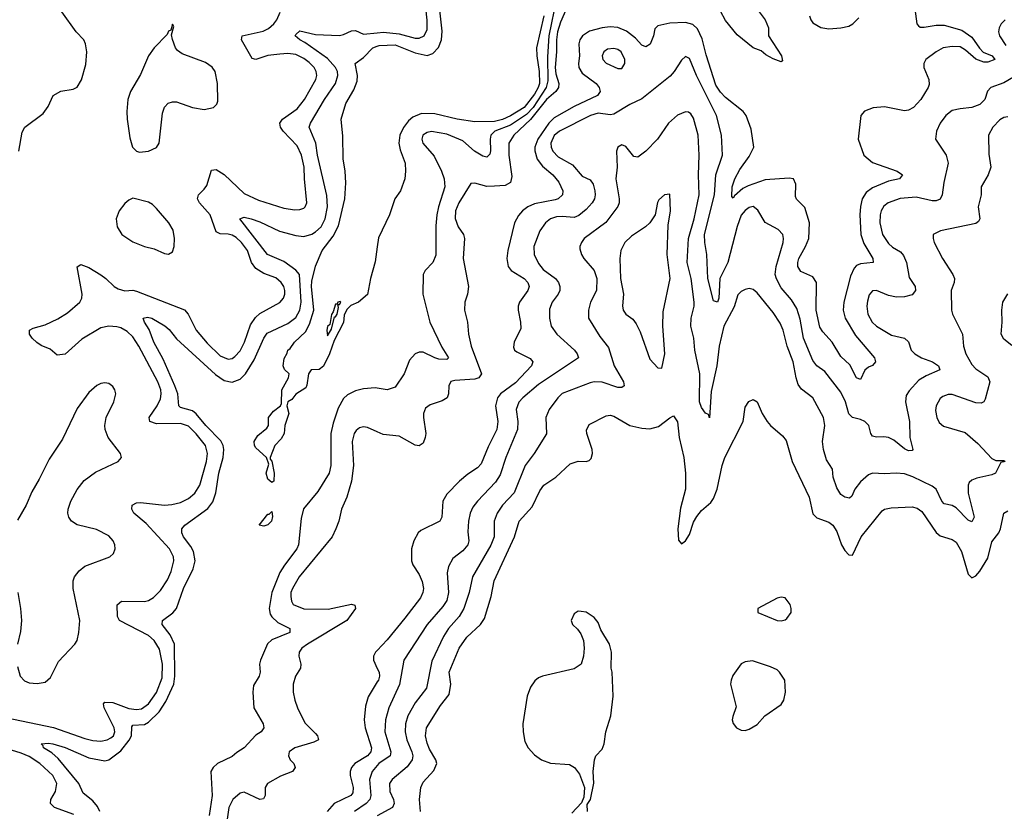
# Model space of a CAD drawing. Header units: inches. Extents: x 2134017 to 2292458, y 756222 to 916513.
# Tile 181 of 256: x 2148202 to 2153152, y 875350 to 879331. Entities that reach past the tile are written whole.
import ezdxf

# ---------------------------------------------------------------- set-up
doc = ezdxf.new("R2010")
doc.units = ezdxf.units.IN
doc.header["$MEASUREMENT"] = 0
doc.layers.add('C1847', color=7, linetype='Continuous')
doc.layers.add('C1857', color=7, linetype='Continuous')

msp = doc.modelspace()

# ---------------------------------------------------------------- linework, layer by layer
at = {"layer": 'C1847', "color": 5}
for points, elevation in [([(2148197.7, 878670), (2148214.4, 878765.6), (2148228.5, 878790), (2148320.4, 878859.6), (2148344.7, 878895.2), (2148370, 878950.4), (2148408.7, 878971.3), (2148470, 878981.3), (2148490, 878992.2), (2148512.3, 879027.7), (2148535.2, 879104.8), (2148539.4, 879170), (2148532.5, 879210), (2148523.9, 879230), (2148486.6, 879270), (2148414.3, 879370), (2148390, 879394.7), (2148330, 879423.5), (2148298.7, 879450), (2148270, 879465), (2148142.9, 879510)], 320), ([(2148130, 875822.7), (2148371.1, 875771.1), (2148530, 875716.1), (2148570, 875706.3), (2148610, 875703.1), (2148642.4, 875710), (2148660.2, 875719.8), (2148673.7, 875730), (2148680.9, 875750), (2148676.6, 875770), (2148626.8, 875870), (2148622.9, 875890), (2148630, 875899.7), (2148670, 875896.8), (2148750, 875868.1), (2148790, 875861.5), (2148813.8, 875866.2), (2148850, 875891.3), (2148890, 875947.1), (2148918.9, 876021.1), (2148920.1, 876090), (2148904.9, 876164.9), (2148877.7, 876210), (2148850, 876234.2), (2148703.2, 876310), (2148693.4, 876330), (2148691.5, 876388.5), (2148713.8, 876406.2), (2148830, 876405.5), (2148850, 876410.7), (2148875.1, 876424.9), (2148910, 876460.2), (2148944.9, 876515.1), (2148963.7, 876556.3), (2148977.3, 876610), (2148975.3, 876630), (2148954.5, 876670), (2148837.4, 876797.4), (2148776.5, 876850), (2148766, 876870), (2148767.4, 876890), (2148790, 876902.3), (2148810, 876903.9), (2148930, 876890.1), (2148967.4, 876892.6), (2149010, 876903.4), (2149050, 876923.6), (2149081.8, 876950), (2149107.5, 876990), (2149140.7, 877110), (2149146.7, 877150), (2149136.9, 877190), (2149090, 877247.8), (2149050, 877286.6), (2149010, 877300.7), (2148890, 877299), (2148856, 877310), (2148853.2, 877330), (2148893.1, 877390), (2148910, 877424.6), (2148913.5, 877450), (2148910.8, 877470), (2148896, 877510), (2148800.8, 877690), (2148770, 877735.6), (2148742.3, 877762.3), (2148710, 877780.8), (2148690, 877786.4), (2148650, 877789.5), (2148610, 877781.7), (2148514.8, 877725.2), (2148430, 877649.6), (2148390, 877643.7), (2148354.9, 877674.9), (2148310, 877692.4), (2148287.3, 877707.3), (2148264, 877730), (2148251.6, 877750), (2148252, 877770), (2148270, 877779.6), (2148330, 877796.5), (2148393.9, 877826.1), (2148442.7, 877857.3), (2148503.5, 877910), (2148513.5, 877930), (2148515.2, 877950), (2148491.4, 878088.6), (2148510, 878099.6), (2148550, 878085.6), (2148610, 878048.6), (2148635.6, 878030), (2148676.2, 877990), (2148696.9, 877976.9), (2148730, 877967.6), (2148770, 877970.1), (2148790, 877966), (2149030, 877872.8), (2149048.3, 877850), (2149089, 877770), (2149143.9, 877703.9), (2149210, 877640.4), (2149250, 877623.5), (2149270, 877627.4), (2149283.3, 877636.7), (2149310, 877666), (2149332.4, 877710), (2149362.9, 877797.1), (2149386.9, 877833.1), (2149410, 877853.1), (2149510, 877908.4), (2149527.8, 877930), (2149534.9, 877950), (2149535.4, 877970), (2149529.8, 877990), (2149517.1, 878010), (2149490, 878032.2), (2149430, 878054.7), (2149390, 878080.2), (2149368, 878110), (2149346.7, 878170), (2149316.6, 878210), (2149290, 878235), (2149270, 878247.2), (2149250, 878252.9), (2149210, 878254.6), (2149190, 878264), (2149159.6, 878350), (2149105.7, 878410), (2149095.8, 878430), (2149101, 878450), (2149130, 878478.5), (2149142.6, 878497.4), (2149166.5, 878573.5), (2149190, 878578.2), (2149230, 878552.4), (2149330, 878457.2), (2149402.7, 878422.7), (2149530, 878383), (2149584.8, 878375.2), (2149610, 878375.8), (2149630, 878384), (2149637.4, 878390), (2149646.4, 878410), (2149633.8, 878530), (2149632.1, 878590), (2149618.5, 878650), (2149596.3, 878696.3), (2149526.2, 878770), (2149513.9, 878790), (2149510.6, 878810), (2149523.5, 878830), (2149596.8, 878883.2), (2149634, 878930), (2149691.5, 879030), (2149695.4, 879050), (2149692.7, 879070), (2149682.2, 879090), (2149656.5, 879116.5), (2149630, 879136.4), (2149590, 879156.6), (2149550, 879160.5), (2149510, 879156.8), (2149449.7, 879150.3), (2149390, 879130.6), (2149370, 879135.8), (2149316.5, 879230), (2149320.4, 879250), (2149426.1, 879273.9), (2149453, 879287), (2149480.5, 879310), (2149495.3, 879330), (2149511.8, 879368.2)], 280), ([(2148605.6, 875350), (2148593.8, 875373.8), (2148570, 875402.9), (2148521.6, 875441.6), (2148498.4, 875490), (2148395.9, 875615.9), (2148363.9, 875643.9), (2148321.7, 875670), (2148319.5, 875679.5), (2148309.2, 875690), (2148346.3, 875693.7), (2148368, 875690), (2148430, 875670.8), (2148550, 875619.7), (2148630, 875604.3), (2148650, 875609.1), (2148710, 875655.1), (2148752.4, 875707.6), (2148763.3, 875730), (2148765.5, 875774.5), (2148770, 875782.7), (2148830, 875787.3), (2148850, 875798.6), (2148903.5, 875850), (2148936.7, 875903.3), (2148976.6, 875990), (2148982.4, 876030), (2148979.4, 876190), (2148958.4, 876238.4), (2148918, 876290), (2148919.7, 876310), (2148972.2, 876347.8), (2148989.9, 876370.1), (2149024.8, 876470), (2149073.8, 876570), (2149084.2, 876610), (2149076.4, 876656.4), (2149062.4, 876682.4), (2149025.7, 876730), (2149016.8, 876750), (2149016.4, 876770), (2149032.6, 876790), (2149147.1, 876872.9), (2149172.7, 876907.3), (2149188.4, 876951.6), (2149202.8, 877050), (2149224.6, 877130), (2149228.5, 877170), (2149225, 877190), (2149213.3, 877213.3), (2149137.5, 877290), (2149090, 877348.4), (2149070, 877364.2), (2149010, 877381), (2149001.3, 877390), (2148996.9, 877450), (2148982.6, 877490), (2148923.6, 877623.6), (2148875.6, 877710), (2148852.9, 877772.9), (2148828.7, 877810), (2148822.4, 877830), (2148844.5, 877835.5), (2148866, 877830), (2148931.6, 877791.6), (2148953.7, 877773.7), (2148990, 877725.4), (2149186.7, 877546.7), (2149230, 877516.6), (2149270, 877508.4), (2149310, 877523.8), (2149338, 877550), (2149380, 877620), (2149430, 877729.2), (2149446.1, 877753.9), (2149550, 877803), (2149590, 877832.8), (2149609.7, 877870.3), (2149617.8, 877910), (2149608.2, 878050), (2149591.1, 878071.1), (2149530, 878115.1), (2149448.5, 878150), (2149308.3, 878330), (2149330, 878337.6), (2149364.9, 878330), (2149410, 878313.9), (2149507.9, 878267.9), (2149590, 878245.7), (2149630, 878241.3), (2149670, 878251.7), (2149690, 878264.2), (2149716.9, 878290), (2149737.6, 878330), (2149749.9, 878390), (2149746.3, 878446.3), (2149699.2, 878650), (2149690.8, 878710.8), (2149658, 878790), (2149663.2, 878810), (2149735, 878930), (2149789.9, 879010), (2149801.9, 879050), (2149799.7, 879070), (2149789.9, 879090), (2149750, 879135.7), (2149636, 879216), (2149609.7, 879230), (2149587.6, 879250), (2149590, 879256.3), (2149610, 879274.4), (2149690, 879256), (2149810, 879251.7), (2149830, 879256), (2149870, 879275.1), (2149890, 879276.3), (2149930, 879257.5), (2150000, 879265.4)], 260), ([(2150000, 878188.5), (2149990, 878114), (2149965.7, 878030), (2149950.5, 877949.5), (2149906, 877910), (2149866, 877894), (2149846.2, 877873.8), (2149834.1, 877845.9), (2149830, 877808.7), (2149782.8, 877717.2), (2149759.1, 877650), (2149730, 877589), (2149707.5, 877572.5), (2149667.2, 877570), (2149653.4, 877550), (2149646.2, 877493.8), (2149639.9, 877480.1), (2149590, 877447.6), (2149570, 877420.5), (2149550.4, 877409.6), (2149544.9, 877390), (2149554.3, 877350), (2149535.8, 877290), (2149531.4, 877250), (2149516.9, 877223.1), (2149483.9, 877190), (2149460.7, 877130), (2149460.7, 877120.7), (2149470, 877111.3), (2149480.8, 877050), (2149480.5, 877010), (2149470, 877003), (2149450, 877020.9), (2149440.5, 877050), (2149455.3, 877095.3), (2149443.6, 877130), (2149390, 877178.4), (2149382, 877190), (2149380.4, 877210), (2149399.1, 877240.9), (2149443.8, 877276.2), (2149452.5, 877290), (2149453.5, 877330), (2149478.3, 877361.7), (2149512.7, 877390), (2149518.9, 877401.1), (2149520.5, 877470), (2149554, 877530), (2149557.2, 877550), (2149532.7, 877572.7), (2149526, 877590), (2149532.3, 877627.7), (2149546.3, 877653.7), (2149549.4, 877670), (2149562, 877678), (2149583.6, 877710), (2149638.4, 877761.6), (2149659.8, 877800.2), (2149681.5, 877870), (2149668.7, 877990), (2149670, 878016), (2149690, 878091.3), (2149722.2, 878170), (2149778.3, 878241.7), (2149804.9, 878295.1), (2149836.5, 878430), (2149841.1, 878510), (2149838, 878570), (2149828.6, 878631.4), (2149825.9, 878745.9), (2149818.2, 878830), (2149842.2, 878910), (2149881.2, 878978.8), (2149898.4, 879021.6), (2149901.1, 879050), (2149888.8, 879111.2), (2149930, 879141.3), (2149977.4, 879190), (2150000, 879198.2)], 240), ([(2148190, 876078.8), (2148205, 876030), (2148226.3, 876006.3), (2148250, 875996.5), (2148290, 875992.9), (2148330, 876000.2), (2148356.6, 876023.4), (2148396.6, 876103.4), (2148479.8, 876190), (2148491.5, 876210), (2148499.9, 876250), (2148504, 876310), (2148470.9, 876470.9), (2148470.7, 876510), (2148477.7, 876530), (2148500.4, 876559.6), (2148530, 876582.8), (2148655.6, 876630), (2148673.8, 876646.2), (2148681.2, 876670), (2148680.3, 876690), (2148672.2, 876710), (2148650, 876735.4), (2148587.3, 876767.3), (2148490, 876790.4), (2148461.6, 876810), (2148448.7, 876830), (2148444.5, 876850), (2148445.3, 876870), (2148458.6, 876910), (2148491.3, 876968.7), (2148526, 877014), (2148583.6, 877056.4), (2148696.9, 877110), (2148714, 877130), (2148708.3, 877150), (2148646.6, 877230), (2148630.9, 877270), (2148629.9, 877290.1), (2148637.3, 877330), (2148675.8, 877410), (2148686, 877450), (2148680.9, 877470), (2148670, 877486.3), (2148650, 877500.9), (2148630, 877504.8), (2148610, 877501.8), (2148590, 877491.7), (2148550, 877455.9), (2148490, 877375.4), (2148417.8, 877222.2), (2148350, 877121.4), (2148299.5, 877020.5), (2148262.4, 876957.6), (2148234.7, 876890), (2148190, 876814.5)], 320), ([(2150000, 877477.9), (2149990, 877479.6), (2149930, 877474.7), (2149890, 877464.8), (2149850, 877444.2), (2149830, 877426.2), (2149803, 877377), (2149777.7, 877302.3), (2149766.8, 877250), (2149765.5, 877090), (2149757.4, 877050), (2149701.4, 876958.6), (2149628.6, 876871.4), (2149617.4, 876822.6), (2149604.5, 876690), (2149595.6, 876670), (2149532.5, 876587.5), (2149510, 876551.1), (2149470.1, 876450), (2149456, 876370), (2149461.4, 876341.4), (2149468.8, 876328.8), (2149500.1, 876300.1), (2149560.4, 876270), (2149560.3, 876250), (2149470, 876212.8), (2149448.2, 876191.8), (2149412.5, 876110), (2149407.6, 876090), (2149411.3, 876050), (2149406, 876030), (2149377.3, 875982.7), (2149373.5, 875950), (2149378.9, 875870), (2149426, 875790), (2149430.2, 875769.8), (2149416.3, 875750), (2149390, 875733.6), (2149331.2, 875668.8), (2149293.3, 875646.7), (2149270, 875626), (2149195.8, 875590), (2149174.9, 875570), (2149163.1, 875550), (2149169.4, 875430), (2149154.8, 875330)], 260), ([(2150000, 877258.1), (2149950, 877280.7), (2149930, 877283.5), (2149910, 877278.2), (2149894.4, 877265.6), (2149884.1, 877250), (2149874.1, 877210), (2149880.6, 877090), (2149870.7, 877010), (2149846.3, 876930), (2149819.8, 876870), (2149806.5, 876810), (2149792, 876770), (2149772.9, 876730), (2149606.6, 876530), (2149573.6, 876470), (2149565.6, 876450), (2149564.4, 876430), (2149567.7, 876407.7), (2149576.5, 876390), (2149630, 876368.1), (2149753.4, 876366.6), (2149870, 876392.1), (2149887.5, 876387.5), (2149891.1, 876370), (2149847, 876310), (2149648.3, 876190), (2149621.1, 876170), (2149607.1, 876150), (2149604.8, 876130), (2149615.9, 876090), (2149614.2, 876070), (2149588, 876030), (2149576.9, 875990), (2149577.6, 875950), (2149585.4, 875910), (2149598.8, 875870), (2149634.8, 875794.8), (2149690, 875741.8), (2149699.2, 875730), (2149703.8, 875710), (2149681.4, 875698.6), (2149586, 875670), (2149557.6, 875650), (2149554, 875630), (2149562.2, 875610), (2149580.2, 875590), (2149587.2, 875570), (2149574.3, 875550), (2149513.3, 875526.7), (2149447.8, 875490), (2149435.6, 875470), (2149436.2, 875430), (2149427.6, 875412.4), (2149410, 875409.4), (2149330, 875446.1), (2149310, 875442.3), (2149273.9, 875410), (2149253.3, 875370), (2149244.3, 875310)], 280), ([(2148192.1, 876450), (2148206.4, 876370), (2148210.2, 876310), (2148205.7, 876254.3), (2148191.3, 876190)], 320), ([(2150000, 876159.2), (2149991.3, 876150), (2149980.2, 876130), (2149981.2, 876110), (2150000, 876068.9)], 320), ([(2150000, 876001.1), (2149954.6, 875925.4), (2149941, 875879), (2149933.4, 875810), (2149939.2, 875770), (2149970.5, 875670), (2149967.1, 875650), (2149951.4, 875630), (2149886.8, 875590), (2149870.7, 875570), (2149863.8, 875550), (2149863.6, 875530), (2149878.2, 875470), (2149876.3, 875443.7), (2149867.5, 875430), (2149783.8, 875390), (2149748.4, 875350)], 320), ([(2148474.3, 875334.3), (2148377.2, 875370), (2148356.8, 875390), (2148357.8, 875410), (2148381.1, 875450), (2148388.1, 875490), (2148369.3, 875530), (2148303.9, 875590), (2148250, 875625.5), (2148210, 875642.8), (2148066.2, 875686.2)], 280), ([(2150000, 875580.6), (2149973.4, 875550), (2149960.5, 875510), (2149968, 875430), (2149963.1, 875410), (2149943.9, 875390), (2149884.6, 875350)], 340)]:
    msp.add_lwpolyline(points, dxfattribs=dict(at, elevation=elevation))
for points, elevation in [([(2148970, 879308), (2148962, 879278), (2148950, 879273.2), (2148943.1, 879256.9), (2148878.6, 879190), (2148850.2, 879150), (2148810, 879055.8), (2148759, 878970), (2148745.8, 878930), (2148740.6, 878870), (2148742.5, 878830), (2148756.3, 878736.3), (2148769.2, 878689.2), (2148789, 878669), (2148804.4, 878664.4), (2148850, 878669.2), (2148890, 878689), (2148902.7, 878710), (2148919.2, 878860.8), (2148929.5, 878890.5), (2148948.6, 878911.4), (2148970, 878918.5), (2148990, 878918), (2149070, 878890.1), (2149130, 878879.8), (2149175.6, 878890), (2149193.6, 878906.4), (2149198.2, 878921.8), (2149196.6, 879010), (2149184.1, 879070), (2149170, 879091.4), (2149135.9, 879115.9), (2149019.5, 879159.5), (2148995.8, 879175.8), (2148984.8, 879190), (2148969.5, 879230.5), (2148965.2, 879254.8), (2148976.5, 879296.5)], 320), ([(2148770, 878433.3), (2148750, 878424.2), (2148730, 878406.3), (2148701.6, 878370), (2148687.4, 878330), (2148692, 878290), (2148714.9, 878250), (2148770, 878214), (2148830, 878191), (2148878.2, 878178.2), (2148930, 878155.5), (2148950, 878151.7), (2148970, 878163.8), (2148978.2, 878190), (2148980.8, 878230), (2148973.1, 878273.1), (2148951.3, 878310), (2148890, 878381.6), (2148870, 878401.6), (2148850, 878413.6)], 320), ([(2149813.8, 877913.8), (2149801, 877910), (2149798.8, 877901.2), (2149790, 877901.2), (2149778.8, 877861.2), (2149770, 877848), (2149762, 877798), (2149750, 877788), (2149746.7, 877770), (2149750, 877742), (2149770, 877774), (2149784, 877836), (2149790, 877836), (2149798, 877850), (2149804, 877884), (2149802, 877898), (2149810, 877898), (2149817.2, 877910)], 240), ([(2149430, 876783.9), (2149406.6, 876790), (2149450, 876843.8), (2149456.2, 876843.8), (2149470, 876858), (2149472.3, 876832.3), (2149468.4, 876810), (2149450, 876791.6)], 240)]:
    msp.add_lwpolyline(points, close=True, dxfattribs=dict(at, elevation=elevation))
at = {"layer": 'C1857', "color": 5}
for points, elevation in [([(2150000, 879198.2), (2150010, 879201.9), (2150090, 879204.2), (2150190, 879164.3), (2150250, 879151.5), (2150279.7, 879160.3), (2150308.3, 879191.7), (2150322, 879230), (2150326.7, 879273.3), (2150304.6, 879470), (2150316.4, 879610), (2150307.8, 879692.2), (2150306.1, 879773.9), (2150329.7, 879870), (2150338.9, 879890), (2150381.8, 879950), (2150429.6, 880000)], 240), ([(2150000, 879265.4), (2150031.1, 879268.9), (2150110, 879260.5), (2150190, 879238.3), (2150210, 879237.4), (2150235.7, 879250), (2150250, 879282.4), (2150251.3, 879328.7), (2150243.1, 879390), (2150220.9, 879470), (2150215.9, 879510), (2150234.7, 879590), (2150232.7, 879630), (2150201.9, 879701.9), (2150172.1, 879750), (2150150.3, 879770.3), (2150111.3, 879791.3), (2150093.8, 879810), (2150087.5, 879830), (2150089.2, 879870), (2150084.9, 879890), (2150075, 879915), (2150029.8, 879990), (2150029.2, 880000)], 260), ([(2150901.4, 879438.6), (2150862.8, 879250), (2150855.1, 879144.9), (2150857.1, 879022.9), (2150849.2, 878990), (2150782.8, 878890), (2150750, 878854.3), (2150670, 878801.3), (2150590.2, 878770), (2150570.1, 878750), (2150566.8, 878730), (2150568.7, 878671.3), (2150565.2, 878654.8), (2150556, 878644), (2150550, 878640.3), (2150530, 878643.9), (2150488.4, 878670), (2150430, 878721), (2150350, 878755.8), (2150272, 878768), (2150250, 878763.4), (2150228.7, 878750), (2150223.5, 878730), (2150229.5, 878710), (2150285.4, 878645.4), (2150323.4, 878570), (2150336.6, 878530), (2150339.8, 878490), (2150306.8, 878390), (2150299.4, 878350), (2150294.2, 878294.2), (2150293.9, 878146.1), (2150279.6, 878110), (2150240.3, 878070), (2150230.3, 878050), (2150229.2, 877950), (2150264.5, 877810), (2150324.7, 877684.7), (2150358.3, 877630), (2150350, 877621.7), (2150310, 877624.4), (2150289.7, 877630), (2150230, 877659.8), (2150210, 877658.7), (2150190, 877651.1), (2150161.6, 877618.4), (2150134.9, 877550), (2150090, 877483.6), (2150050, 877469.6), (2150000, 877477.9)], 260), ([(2152699.5, 879410), (2152712.8, 879310), (2152720.6, 879300.6), (2152730, 879293.8), (2152750, 879292.6), (2152810, 879304), (2152850, 879302.8), (2152938.5, 879278.5), (2152990, 879242.7), (2153027.5, 879187.5), (2153046.9, 879166.9), (2153091.2, 879150), (2153104.9, 879130), (2153070, 879117.3), (2153050, 879117.2), (2153010, 879133), (2152957.6, 879177.6), (2152930, 879194.2), (2152890, 879196.2), (2152845.8, 879190), (2152809.5, 879170), (2152758, 879130), (2152748.4, 879110), (2152747.8, 879090), (2152773.8, 879030), (2152774.4, 879005.6), (2152770.2, 878990), (2152732.1, 878930), (2152695.3, 878890), (2152670, 878876.2), (2152650, 878872.5), (2152550, 878892.2), (2152492.3, 878887.7), (2152448.7, 878871.3), (2152431.3, 878848.7), (2152418.1, 878730), (2152446, 878650), (2152490, 878613.1), (2152613, 878570), (2152640.3, 878550), (2152626, 878530), (2152570, 878519.3), (2152490, 878484.9), (2152458.5, 878461.5), (2152437.8, 878430), (2152428.7, 878391.3), (2152425.8, 878350), (2152431.6, 878250), (2152445.7, 878205.7), (2152491.9, 878130), (2152492.9, 878110), (2152430, 878102.6), (2152410, 878094.4), (2152398, 878082), (2152379.5, 878040.5), (2152346.2, 877910), (2152342.5, 877870), (2152351.9, 877830), (2152403.7, 877743.7), (2152500.2, 877630), (2152504.9, 877610), (2152490, 877592.8), (2152470, 877584.2), (2152450.9, 877569.1), (2152430, 877522), (2152410, 877529.7), (2152376.2, 877596.2), (2152330, 877637.6), (2152286.5, 877710), (2152240.6, 877760.6), (2152225.6, 877785.6), (2152206.1, 877870), (2152207.5, 878010), (2152190, 878037.2), (2152130, 878064.2), (2152114.6, 878090), (2152113.8, 878110), (2152119.2, 878130), (2152153.1, 878190), (2152169.4, 878230), (2152172.8, 878310), (2152150, 878386.4), (2152108.3, 878428.3), (2152102.4, 878442.4), (2152103.9, 878503.9), (2152092.4, 878530), (2152070, 878534.7), (2151950, 878526), (2151864.4, 878495.6), (2151838, 878482), (2151795.1, 878444.9), (2151790, 878433.6), (2151782.5, 878442.5), (2151784.9, 878490), (2151797.9, 878530), (2151823.1, 878576.9), (2151870, 878642.3), (2151892.6, 878690), (2151879.8, 878779.8), (2151854.5, 878850), (2151839.2, 878870), (2151750, 878940.2), (2151725.9, 878965.9), (2151702.2, 879002.2), (2151653.7, 879153.7), (2151634.1, 879234.1), (2151610, 879285.4), (2151586.2, 879306.2), (2151550, 879316.7), (2151470, 879313.2), (2151410, 879299.7), (2151394.6, 879285.4), (2151389.4, 879250), (2151372.5, 879207.5), (2151350, 879194.5), (2151330, 879203.1), (2151297.5, 879237.5), (2151253.4, 879273.4), (2151210, 879291.4), (2151170, 879295.1), (2151130, 879289.9), (2151067.2, 879272.8), (2151031.8, 879250), (2151017.6, 879230), (2151012.9, 879210), (2151017.2, 879150), (2151011, 879110), (2151012.6, 879090), (2151030, 879062.3), (2151101, 879010), (2151115, 878990), (2151119.7, 878970), (2151107.1, 878950), (2150990, 878894.3), (2150890, 878838.1), (2150861.7, 878810), (2150806.3, 878730), (2150792.6, 878690), (2150792, 878672), (2150803.8, 878630), (2150830, 878593.8), (2150881.7, 878550), (2150913.2, 878513.2), (2150932.2, 878470), (2150931, 878450), (2150909.6, 878430.4), (2150894.9, 878425.1), (2150790, 878405.4), (2150757.4, 878390), (2150730, 878369.2), (2150710, 878347.1), (2150690.1, 878310), (2150656.8, 878170), (2150651.9, 878130), (2150658.2, 878090), (2150673.2, 878070), (2150738.4, 878030), (2150757.4, 878010), (2150764.1, 877990), (2150756.6, 877970), (2150714.7, 877910), (2150708.4, 877890), (2150707.4, 877870), (2150720.6, 877810), (2150722, 877778), (2150688.9, 877710), (2150685, 877685), (2150689.3, 877670), (2150701.3, 877661.3), (2150767.8, 877627.8), (2150781.8, 877610), (2150775.4, 877590), (2150694.4, 877505.6), (2150619.8, 877450), (2150603.9, 877430), (2150593.5, 877390), (2150605.7, 877310), (2150600.6, 877270), (2150556.5, 877183.5), (2150522.2, 877097.8), (2150503, 877077), (2150454.5, 877045.5), (2150412.4, 877010), (2150350, 876945.8), (2150330.1, 876910), (2150324.1, 876830), (2150314, 876810), (2150218.4, 876761.6), (2150205.7, 876750), (2150183.6, 876710), (2150171.5, 876670), (2150172.4, 876610), (2150178, 876590), (2150210, 876541.1), (2150225.8, 876505.8), (2150232.4, 876470), (2150229.2, 876450), (2150216.8, 876423.2), (2150139, 876321), (2150050, 876211.9), (2150000, 876159.2)], 320), ([(2150958.1, 879401.9), (2150921.3, 879318.7), (2150905.9, 879270), (2150900.2, 879230), (2150901.3, 879170), (2150894.1, 879090), (2150898.1, 879058.1), (2150912.4, 879010), (2150910.8, 878990), (2150897.7, 878970), (2150850, 878929), (2150770, 878829.1), (2150686, 878750), (2150661.8, 878710), (2150660.6, 878650), (2150676.8, 878543.2), (2150670, 878513), (2150642, 878498), (2150590, 878493.3), (2150550, 878492.9), (2150490, 878508.6), (2150470, 878507.6), (2150410, 878409.8), (2150392.5, 878370), (2150392, 878332), (2150406.9, 878290), (2150433.7, 878250), (2150439, 878230), (2150431.5, 878130), (2150458.4, 877990), (2150454.2, 877950), (2150439.3, 877910), (2150438.8, 877870), (2150453, 877810), (2150458.5, 877750), (2150471.7, 877690), (2150523.6, 877550), (2150510.9, 877530), (2150490, 877523.3), (2150390, 877517.3), (2150368.9, 877511.1), (2150360.2, 877490), (2150357.8, 877450), (2150350.8, 877429.2), (2150326.3, 877413.7), (2150265.4, 877394.6), (2150243, 877377), (2150232.8, 877350), (2150231.8, 877330), (2150243.2, 877250), (2150240.2, 877230), (2150230, 877201.6), (2150211.2, 877188.8), (2150190, 877192), (2150110, 877236.1), (2150030, 877244.5), (2150000, 877258.1)], 280), ([(2151919.5, 879370), (2151950.3, 879330), (2151966.4, 879290), (2151967.2, 879250), (2152032.9, 879150), (2152036.7, 879123.3), (2152030, 879119.3), (2151990, 879134.3), (2151953.6, 879153.6), (2151930, 879174), (2151890, 879189.6), (2151810, 879255.1), (2151750, 879326.4), (2151700, 879420)], 280), ([(2150837.1, 879350), (2150800.5, 879190), (2150801.3, 879150), (2150813.9, 879070), (2150815, 879010), (2150809.3, 878990), (2150790, 878956.2), (2150737.8, 878890), (2150670, 878847.9), (2150630, 878829.5), (2150590, 878819.6), (2150490, 878817.2), (2150401.2, 878830), (2150290, 878858.2), (2150221.4, 878858.6), (2150178.6, 878841.4), (2150157, 878823), (2150131, 878789), (2150113.4, 878750), (2150108.4, 878710), (2150115.7, 878675.7), (2150140.3, 878610), (2150142.4, 878570), (2150138, 878530), (2150116, 878470), (2150087.7, 878430), (2150061.6, 878350), (2150006.1, 878233.9), (2150000, 878188.5)], 240), ([(2152172.6, 879350), (2152179.1, 879330), (2152190, 879315.6), (2152230, 879292.1), (2152270, 879285.1), (2152330, 879289.6), (2152370, 879298.9), (2152391.7, 879310), (2152420.5, 879339.5)], 320), ([(2153157.1, 879330), (2153136.3, 879310), (2153126, 879290), (2153123.7, 879270), (2153127.8, 879250), (2153160.9, 879200.9)], 340), ([(2153197.9, 879042.1), (2153150, 879013.8), (2153084, 878990), (2153068.8, 878971.2), (2153055.3, 878930), (2153030, 878905), (2152990, 878889.1), (2152930, 878883.4), (2152890, 878874.6), (2152857.8, 878850), (2152830, 878811.3), (2152811.3, 878770), (2152807, 878730), (2152860.2, 878650), (2152870.2, 878610), (2152847.8, 878512.2), (2152839.4, 878450), (2152830.8, 878429.2), (2152810, 878419.8), (2152790, 878419.9), (2152710, 878438.7), (2152628.8, 878431.2), (2152568.1, 878410), (2152547.2, 878392.8), (2152533.6, 878370), (2152527.8, 878350), (2152526.3, 878310), (2152540.7, 878250), (2152570, 878205.7), (2152590, 878187.2), (2152630, 878164.4), (2152645.9, 878145.9), (2152661.5, 878110), (2152674.5, 878034.5), (2152704, 877990), (2152706.3, 877970), (2152690, 877947.8), (2152650, 877937.3), (2152610, 877935), (2152570, 877943.4), (2152510, 877968.7), (2152490, 877968), (2152473.4, 877946.6), (2152463.8, 877916.2), (2152461, 877890), (2152466.2, 877850), (2152488.6, 877810), (2152510, 877789.3), (2152585.4, 877745.4), (2152650, 877729), (2152670.9, 877710.9), (2152683.9, 877670), (2152701.8, 877650), (2152735.6, 877630), (2152791.3, 877610), (2152822.4, 877590), (2152828.8, 877570), (2152759.1, 877540.9), (2152721.9, 877518.1), (2152674.7, 877465.3), (2152658.9, 877441.1), (2152655.5, 877410), (2152675.4, 877310), (2152676.9, 877230), (2152692.4, 877170), (2152690, 877164.5), (2152670, 877163.7), (2152650, 877173.3), (2152596.9, 877216.9), (2152570, 877229.9), (2152546.5, 877233.5), (2152510, 877230.9), (2152490, 877236.2), (2152481.1, 877250), (2152470.9, 877290), (2152451.1, 877310), (2152430, 877320.7), (2152390, 877330.9), (2152370, 877348.2), (2152353.7, 877410), (2152330, 877457.6), (2152250, 877562.7), (2152210, 877590.9), (2152190, 877617.6), (2152143.2, 877730), (2152125.5, 877825.5), (2152110, 877878), (2152082.5, 877922.5), (2152030, 877982.8), (2152007.2, 878027.2), (2152000.7, 878050), (2152005.2, 878090), (2152039.8, 878210), (2152043.1, 878230), (2152039.7, 878250), (2152015.6, 878275.6), (2151950.8, 878310.8), (2151913.4, 878373.4), (2151890, 878391.2), (2151870, 878387.1), (2151850, 878371.8), (2151830, 878348), (2151810, 878291.8), (2151762.1, 878110), (2151721.8, 878030), (2151717, 877930), (2151710, 877911.3), (2151690, 877918), (2151661.1, 878030), (2151657.2, 878150), (2151646.9, 878210), (2151645.3, 878250), (2151695.7, 878450), (2151701.9, 878550), (2151735.7, 878650), (2151730.5, 878750), (2151705, 878850), (2151604.3, 879050), (2151570, 879135.1), (2151550, 879146.6), (2151530, 879127.3), (2151492.8, 879070), (2151472.8, 879047.2), (2151330, 878933.7), (2151270, 878905.3), (2151190, 878856.1), (2151170, 878852.8), (2151110, 878860.9), (2151071.5, 878850), (2150916.5, 878770), (2150890, 878748.2), (2150871.8, 878710), (2150873.8, 878690), (2150882.4, 878670), (2150910, 878642.1), (2150980.8, 878600.8), (2151030, 878544.5), (2151070, 878526.5), (2151084.7, 878504.7), (2151094.4, 878470), (2151095.9, 878450), (2151091.5, 878430), (2151079.8, 878410), (2151050, 878376), (2151013.5, 878346.5), (2150990, 878336.8), (2150930, 878341.5), (2150900.7, 878339.3), (2150871, 878329), (2150846.4, 878310), (2150816.8, 878270), (2150787.3, 878190), (2150789.4, 878150), (2150810, 878104.7), (2150834.5, 878074.5), (2150895.3, 878030), (2150911.5, 878010), (2150918.5, 877990), (2150917.8, 877970), (2150909.1, 877950), (2150879.6, 877910), (2150865.3, 877874.7), (2150865.4, 877830), (2150874.7, 877790), (2150902.8, 877750), (2150991.8, 877670), (2151005.4, 877650), (2151011.7, 877630), (2150810, 877496.5), (2150731.8, 877430), (2150712.3, 877407.7), (2150698.2, 877370), (2150706.7, 877310), (2150705, 877270), (2150646.1, 877130), (2150617.3, 877042.7), (2150594.3, 877005.7), (2150503.5, 876910), (2150480.7, 876879.3), (2150467.3, 876850), (2150458.3, 876810), (2150455, 876755), (2150459.5, 876710), (2150455, 876690), (2150430, 876659.5), (2150379.2, 876620.8), (2150358.6, 876581.4), (2150350.8, 876549.2), (2150357.8, 876450), (2150349.5, 876410), (2150330, 876380.3), (2150250.9, 876290), (2150133.5, 876110), (2150111.7, 875988.3), (2150058.4, 875870), (2150040.4, 875810), (2150038.6, 875750), (2150067.7, 875650), (2150063.8, 875630), (2150008.2, 875590), (2150000, 875580.6)], 340), ([(2153170, 878841.8), (2153150, 878838.3), (2153130, 878827), (2153095.6, 878790), (2153073.2, 878750), (2153074.1, 878654.1), (2153083.9, 878590), (2153071.1, 878550), (2153035.3, 878490), (2153035.3, 878450), (2153020.7, 878390), (2153030.2, 878330), (2153023.4, 878316.6), (2153010, 878306.9), (2152831.3, 878268.7), (2152794, 878250), (2152794, 878230), (2152800.3, 878210), (2152841.5, 878130), (2152893.8, 878050), (2152902, 878030), (2152899.6, 878010), (2152884.7, 877970), (2152886.9, 877870), (2152891.5, 877850), (2152941.6, 877750), (2152947.9, 877690), (2152958.8, 877650), (2152990, 877596.5), (2153010, 877575.8), (2153070, 877535.8), (2153079, 877510), (2153056.5, 877423.5), (2153050.2, 877409.8), (2153036.7, 877403.3), (2153010, 877404), (2152890, 877446.8), (2152870, 877446.6), (2152843.2, 877436.8), (2152830, 877426), (2152810.3, 877390), (2152806.1, 877366.1), (2152812.4, 877330), (2152824.8, 877304.8), (2152846.4, 877286.4), (2152955.9, 877255.9), (2153020, 877200), (2153090, 877124.9), (2153110, 877114.6), (2153150, 877114), (2153156, 877110), (2153135.3, 877104.7), (2153108, 877050), (2153090, 877042), (2153014.4, 877025.6), (2152990, 877015.8), (2152976.5, 877003.5), (2152970.2, 876989.8), (2152971.4, 876950), (2153001, 876830), (2152990, 876806.2), (2152970, 876813.6), (2152910, 876876.1), (2152890, 876887.9), (2152850, 876896.1), (2152838.5, 876910), (2152810.5, 876970), (2152790, 876986.1), (2152693, 877033), (2152650, 877046.9), (2152608.6, 877051.4), (2152550, 877047.1), (2152490, 877050.8), (2152470, 877041.8), (2152430, 877006.6), (2152401.5, 876970), (2152385.7, 876934.3), (2152374.5, 876925.5), (2152350, 876929.8), (2152330, 876943.9), (2152310, 876977.6), (2152292.5, 877030), (2152288.4, 877070), (2152258, 877118), (2152243.2, 877170), (2152237.8, 877210), (2152250.6, 877290), (2152244.1, 877330), (2152189.3, 877429.3), (2152133.1, 877473.1), (2152116.7, 877496.7), (2152105.2, 877530), (2152090.4, 877610), (2152061.1, 877690), (2152041.1, 877770), (2152025.4, 877805.4), (2151990, 877859), (2151910, 877958.3), (2151890, 877974.3), (2151870, 877979.7), (2151850, 877974.3), (2151830, 877964.7), (2151812.1, 877947.9), (2151793.7, 877886.3), (2151742.4, 877790), (2151718.2, 877690), (2151707.2, 877590), (2151679.3, 877460.7), (2151670, 877329.4), (2151665.3, 877345.3), (2151650, 877352.4), (2151630, 877380.9), (2151619.3, 877410), (2151621.6, 877550), (2151596.7, 877670), (2151590.9, 877730), (2151575.9, 877790), (2151578.5, 877830), (2151593, 877890), (2151593.5, 877910), (2151577.5, 878030), (2151558.4, 878110), (2151564.9, 878230), (2151593.5, 878330), (2151618.5, 878450), (2151614.7, 878550), (2151618.8, 878650), (2151612.7, 878750), (2151590, 878835.1), (2151576.8, 878856.8), (2151565.4, 878865.4), (2151550, 878868), (2151509.2, 878850.8), (2151464.5, 878810), (2151409.2, 878730), (2151350, 878669.8), (2151310, 878640.4), (2151290, 878643.6), (2151250, 878693.6), (2151230, 878701.6), (2151210, 878689.3), (2151203.2, 878670), (2151206, 878590), (2151199.4, 878530), (2151215.9, 878430), (2151215.5, 878410), (2151209, 878391), (2151149.2, 878310.8), (2151040.7, 878230), (2151026.7, 878210), (2151018.5, 878190), (2151018.7, 878178.7), (2151026.5, 878150), (2151038.6, 878130), (2151090.2, 878070), (2151104.3, 878030), (2151101.9, 877970), (2151071.8, 877910), (2151061.5, 877870), (2151061.2, 877830), (2151118.2, 877738.2), (2151162.4, 877682.4), (2151190.1, 877590), (2151238.5, 877510), (2151240.9, 877490), (2151230, 877480.9), (2151210, 877481.7), (2151130, 877508.2), (2151090.7, 877509.3), (2151070, 877504.3), (2150930, 877451.2), (2150908.1, 877430), (2150863.8, 877370), (2150847.4, 877330), (2150851.3, 877248.7), (2150788.5, 877150), (2150743.2, 877090), (2150688.4, 876951.6), (2150630, 876889.8), (2150602.6, 876850), (2150587.6, 876810), (2150586.9, 876730), (2150570, 876688), (2150478.6, 876530), (2150462.6, 876450), (2150435.8, 876370), (2150412.1, 876330), (2150357.1, 876270), (2150332.6, 876230), (2150274, 876106), (2150246.8, 875970), (2150190, 875896.1), (2150153.1, 875830), (2150141.3, 875790), (2150140.4, 875750), (2150149.1, 875710), (2150173.6, 875650), (2150178.1, 875630), (2150175.8, 875610), (2150150, 875574.3), (2150074, 875510), (2150061.5, 875490), (2150062.7, 875450), (2150081.3, 875410), (2150085, 875390), (2150076.6, 875370), (2150000, 875327.3)], 360), ([(2153190, 877693.4), (2153150, 877723.8), (2153136.5, 877750), (2153141.7, 877810), (2153139.5, 877870), (2153144.9, 877910), (2153170, 877952)], 380), ([(2150216.5, 875350), (2150211.6, 875410), (2150218, 875470), (2150230, 875497.3), (2150284.6, 875555.4), (2150298.9, 875590), (2150293.5, 875610), (2150262.4, 875662.4), (2150250, 875693.7), (2150241.8, 875730), (2150247.8, 875770), (2150317.6, 875882.4), (2150361.7, 875938.3), (2150369, 875990), (2150361.8, 876050), (2150410.7, 876170), (2150450, 876226.5), (2150518.8, 876290), (2150539.4, 876320.6), (2150571.9, 876430), (2150586.8, 876510), (2150689.5, 876730), (2150713.5, 876810), (2150779.3, 876880.7), (2150817.8, 876962.2), (2150837.4, 876990), (2150898, 877030), (2150970, 877098.2), (2151010, 877111.6), (2151050.2, 877109.8), (2151065.1, 877114.9), (2151075.1, 877124.9), (2151082, 877150), (2151080.7, 877170), (2151053.7, 877250), (2151052.4, 877267.6), (2151065.4, 877294.6), (2151150, 877338.9), (2151170, 877342.6), (2151190, 877337.3), (2151270, 877290.6), (2151330, 877277.3), (2151370, 877273.7), (2151414.4, 877285.6), (2151470, 877329.3), (2151490, 877339), (2151510, 877308), (2151516.9, 877230), (2151541.8, 877130), (2151549.8, 877050), (2151548.8, 876970), (2151524.7, 876875.3), (2151511.4, 876770), (2151514, 876714), (2151530, 876696), (2151550, 876710.7), (2151570, 876742.8), (2151590, 876805.1), (2151606.6, 876833.4), (2151630, 876862.2), (2151676.7, 876903.3), (2151690, 876923.1), (2151708.4, 876970), (2151733.2, 877090), (2151746.6, 877130), (2151839.5, 877310), (2151850, 877382), (2151868.3, 877411.7), (2151890, 877421.2), (2151910, 877409), (2151935.1, 877350), (2151960.5, 877310), (2151977.6, 877290), (2152038, 877238), (2152055.1, 877215.1), (2152086.2, 877110), (2152170.5, 876930), (2152190, 876846.3), (2152210, 876825.8), (2152270, 876805), (2152290, 876789.7), (2152310, 876756.9), (2152334, 876690), (2152350, 876661.1), (2152370, 876639.7), (2152390, 876638.4), (2152432.8, 876730), (2152538.1, 876861.9), (2152550.1, 876869.9), (2152582.9, 876877.1), (2152690, 876881.8), (2152714.9, 876874.9), (2152738, 876858), (2152810, 876752.4), (2152830, 876736.2), (2152890, 876716.8), (2152910, 876703.5), (2152937, 876657), (2152970, 876542), (2152990, 876524), (2153010, 876533.8), (2153030, 876558.4), (2153070, 876624), (2153090, 876706), (2153124.5, 876750), (2153133, 876770), (2153150.3, 876849.7), (2153170, 876861.6)], 380), ([(2151057.2, 875350), (2151055.3, 875384.7), (2151072.7, 875410), (2151088.9, 875491.1), (2151085.2, 875550), (2151091.5, 875610), (2151098, 875630), (2151130, 875663), (2151140.4, 875690), (2151149.7, 875750), (2151174.5, 875830), (2151185.1, 875930), (2151180.7, 876050), (2151176.2, 876070), (2151176.9, 876150), (2151167, 876190), (2151123.5, 876263.5), (2151110, 876299), (2151090, 876325.2), (2151050, 876352.3), (2151024.5, 876355.5), (2151010, 876356), (2150990, 876344), (2150974, 876310), (2150980.7, 876290), (2151006.4, 876266.4), (2151022.8, 876242.8), (2151037.3, 876210), (2151040.5, 876170), (2151037.1, 876130), (2151024.9, 876090), (2150990, 876066), (2150831, 876030), (2150810, 876021.1), (2150792.8, 876007.2), (2150770, 875975.1), (2150752.9, 875930), (2150731.3, 875790), (2150732.8, 875750), (2150741.8, 875701.8), (2150758, 875670), (2150790, 875633.7), (2150825.5, 875610), (2150870, 875592.7), (2150966.4, 875586.4), (2150991, 875570), (2151017.1, 875537.1), (2151041, 875470), (2151038, 875422), (2151027.1, 875392.9), (2150978.3, 875341.7)], 420), ([(2150000, 876068.9), (2150008.6, 876050), (2150010.8, 876030), (2150005.4, 876010), (2150000, 876001.1)], 320)]:
    msp.add_lwpolyline(points, dxfattribs=dict(at, elevation=elevation))
for points, elevation in [([(2151190, 879186.2), (2151157.7, 879182.3), (2151139, 879170), (2151130.2, 879150), (2151134.7, 879130), (2151150, 879112.7), (2151210, 879085.2), (2151230, 879086), (2151244.7, 879110), (2151244.8, 879130), (2151225.7, 879170), (2151210, 879180.7)], 340), ([(2151470, 878454), (2151444.7, 878450), (2151415.2, 878424.8), (2151408.7, 878411.3), (2151397.6, 878350), (2151370.4, 878310), (2151348.8, 878290), (2151277.4, 878242.6), (2151244.2, 878210), (2151223.8, 878170), (2151218.6, 878130), (2151222.5, 878030), (2151237.9, 877950), (2151232, 877892), (2151236.9, 877870), (2151250, 877850.3), (2151284.4, 877824.4), (2151301.9, 877801.9), (2151321.1, 877761.1), (2151370, 877624), (2151410, 877580.7), (2151430, 877578), (2151445.1, 877650), (2151435.8, 877790), (2151437.6, 877862.4), (2151471.6, 878030), (2151457.7, 878150), (2151461.8, 878298.2), (2151473.5, 878370)], 380), ([(2152030, 876427), (2152010, 876422), (2151914, 876370), (2151914, 876350), (2152010, 876310.6), (2152030, 876308.4), (2152050, 876313), (2152059.4, 876320.6), (2152080.7, 876350), (2152081.6, 876370), (2152075.1, 876390), (2152050, 876423.7)], 420), ([(2151886.3, 876106.3), (2151850, 876102.7), (2151828.6, 876091.4), (2151787.3, 876032.7), (2151778.4, 876010), (2151776.4, 875990), (2151804, 875876), (2151787.5, 875827.5), (2151784.9, 875810), (2151790, 875792), (2151806, 875770), (2151830, 875758.8), (2151850, 875757.3), (2151870, 875762.8), (2151910, 875786.8), (2151948.7, 875830), (2152030, 875888), (2152043.6, 875910), (2152052.8, 875950), (2152049.6, 876010), (2152022.9, 876050), (2152010, 876061.6), (2151977.1, 876077.1)], 420)]:
    msp.add_lwpolyline(points, close=True, dxfattribs=dict(at, elevation=elevation))

doc.saveas('drawing.dxf')
